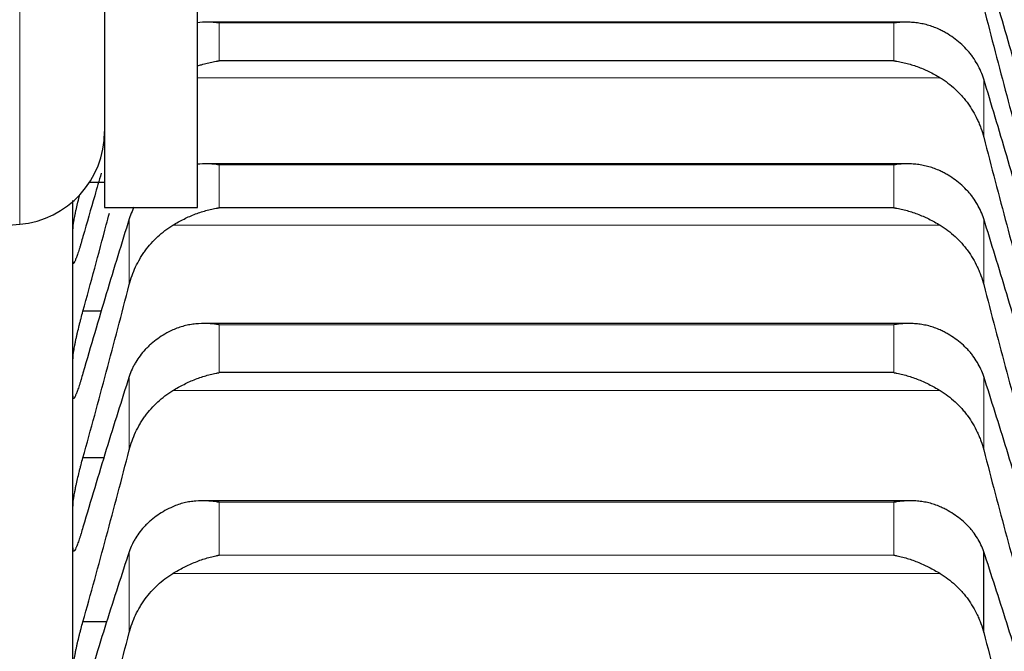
# Model space of a CAD drawing. Header units: inches. Extents: x 0 to 17820, y -10 to 12600.
# Tile 144 of 256: x 6450 to 6503, y 9303 to 9337. Entities that reach past the tile are written whole.
import ezdxf

# ---------------------------------------------------------------- set-up
doc = ezdxf.new("R2010")
doc.units = ezdxf.units.IN
doc.layers.add('1', color=7, linetype='Continuous', true_color=0xffffff)
doc.layers.add('254', color=7, linetype='Continuous', true_color=0xffffff)
doc.styles.add('latin_extended', font='simplex.shx')
doc.dimstyles.get("Standard").update_dxf_attribs({"dimtxt": 0.18, "dimasz": 0.18, "dimexe": 0.18, "dimexo": 0.0625, "dimgap": 0.09, "dimtad": 0, "dimtih": 1, "dimtoh": 1, "dimdec": 4, "dimzin": 0, "dimdsep": 46, "dimtxsty": 'Standard', "dimcen": 0.09, "dimadec": 0, "dimazin": 0, "dimtfac": 1, "dimtdec": 4, "dimtofl": 0, "dimtmove": 0, "dimatfit": 3, "dimfxl": 1, "dimtolj": 1, "dimtzin": 0, "dimarcsym": 0})

# ---------------------------------------------------------------- blocks, each defined once
blk = doc.blocks.new('_U1')
at = {"layer": '254', "color": 3, "linetype": 'Continuous', "lineweight": 13, "transparency": 16777216}
for p, q in [((1291.577, 10505.926), (1291.577, 7002.901)), ((6453.143, 8695.901), (6453.143, 7002.901)), ((1396.577, 7032.901), (6348.143, 7032.901))]:
    blk.add_line(p, q, dxfattribs=at)
at = {"layer": '254', "color": 3, "transparency": 16777216}
for points in [[(1396.577, 7050.401), (1396.577, 7015.401), (1291.577, 7032.901)], [(6348.143, 7015.401), (6348.143, 7050.401), (6453.143, 7032.901)]]:
    blk.add_solid(points, dxfattribs=at)
at = {"layer": 'Defpoints', "color": 0, "transparency": 16777216}
for p in [(1291.577, 10535.926), (6453.143, 8725.901), (6453.143, 7032.901)]:
    blk.add_point(p, dxfattribs=at)
at = {"layer": '254', "color": 2, "lineweight": 13, "transparency": 16777216, "insert": (3697.36, 7190.401), "char_height": 105, "attachment_point": 1, "style": 'latin_extended'}
blk.add_mtext('\\A1;5162', dxfattribs=at)

msp = doc.modelspace()

# ---------------------------------------------------------------- linework, layer by layer
at = {"layer": '1', "color": 2, "linetype": 'Continuous', "lineweight": 25}
for p, q in [((6454.843, 9619.154), (6454.843, 9332.648)), ((6459.843, 9326.401), (6459.843, 9366.401)), ((6497.909, 9336.367), (6460.4, 9336.367)), ((6497.288, 9334.289), (6460.999, 9334.289)), ((6454.843, 9332.648), (6454.843, 9326.401)), ((6497.998, 9328.747), (6460.313, 9328.747)), ((6454.844, 9327.742), (6454.026, 9327.742)), ((6453.143, 9324.38), (6453.143, 9326.781)), ((6454.843, 9326.401), (6459.843, 9326.401)), ((6497.288, 9326.385), (6460.999, 9326.385)), ((6228.143, 9306.067), (6450.279, 9325.502)), ((6453.143, 9317.27), (6453.143, 9324.38)), ((6454.677, 9320.818), (6453.681, 9320.818)), ((6498.086, 9320.163), (6460.226, 9320.163)), ((6453.143, 9309.214), (6453.143, 9317.27)), ((6497.288, 9317.52), (6460.999, 9317.52)), ((6454.827, 9312.941), (6453.681, 9312.941)), ((6498.175, 9310.629), (6460.138, 9310.629)), ((6453.143, 9300.223), (6453.143, 9309.214)), ((6502.117, 9303.541), (6502.117, 9307.893)), ((6454.984, 9304.124), (6453.681, 9304.124))]:
    msp.add_line(p, q, dxfattribs=at)
at = {"layer": '1', "color": 110, "linetype": 'Continuous', "lineweight": 13}
for p, q in [((6450.279, 9475.901), (6450.279, 9325.502)), ((6497.288, 9336.327), (6460.999, 9336.327)), ((6460.999, 9334.289), (6460.999, 9336.327)), ((6497.288, 9334.289), (6497.288, 9336.327)), ((6499.775, 9333.38), (6459.844, 9333.38)), ((6502.117, 9330.183), (6502.117, 9333.305)), ((6497.288, 9328.695), (6460.999, 9328.695)), ((6460.999, 9326.385), (6460.999, 9328.695)), ((6497.288, 9326.385), (6497.288, 9328.695)), ((6456.17, 9322.253), (6456.17, 9325.79)), ((6502.117, 9322.253), (6502.117, 9325.79)), ((6499.775, 9325.449), (6458.512, 9325.449)), ((6497.288, 9320.098), (6460.999, 9320.098)), ((6460.999, 9317.52), (6460.999, 9320.098)), ((6497.288, 9317.52), (6497.288, 9320.098)), ((6456.17, 9313.367), (6456.17, 9317.315)), ((6502.117, 9313.367), (6502.117, 9317.315)), ((6499.775, 9316.557), (6458.512, 9316.557)), ((6497.288, 9310.549), (6460.999, 9310.549)), ((6460.999, 9307.707), (6460.999, 9310.549)), ((6497.288, 9307.707), (6497.288, 9310.549)), ((6456.17, 9303.541), (6456.17, 9307.893)), ((6497.288, 9307.707), (6460.999, 9307.707)), ((6499.775, 9306.72), (6458.512, 9306.72))]:
    msp.add_line(p, q, dxfattribs=at)
at = {"layer": '1', "color": 2, "linetype": 'Continuous', "lineweight": 25}
msp.add_arc((6449.843, 9330.483), 5, 275, 0, dxfattribs=at)
for points in [[(6502.117, 9343.129), (6502.321, 9342.339), (6502.731, 9340.762), (6503.35, 9338.401), (6503.975, 9336.048), (6504.395, 9334.483), (6504.606, 9333.702)], [(6504.606, 9331.222), (6504.395, 9331.972), (6503.975, 9333.457), (6503.35, 9335.637), (6502.731, 9337.769), (6502.321, 9339.159), (6502.117, 9339.846)], [(6502.117, 9337.146), (6502.321, 9336.354), (6502.731, 9334.776), (6503.35, 9332.419), (6503.975, 9330.074), (6504.395, 9328.518), (6504.606, 9327.742)], [(6504.606, 9324.84), (6504.395, 9325.58), (6503.975, 9327.042), (6503.35, 9329.184), (6502.731, 9331.275), (6502.321, 9332.634), (6502.117, 9333.305)], [(6502.117, 9330.183), (6502.321, 9329.392), (6502.731, 9327.815), (6503.35, 9325.466), (6503.975, 9323.132), (6504.395, 9321.587), (6504.606, 9320.818)], [(6456.17, 9325.79), (6455.966, 9325.137), (6455.556, 9323.811), (6454.937, 9321.766), (6454.312, 9319.665), (6453.892, 9318.227), (6453.681, 9317.499)], [(6504.606, 9317.499), (6504.395, 9318.227), (6503.975, 9319.665), (6503.35, 9321.766), (6502.731, 9323.811), (6502.321, 9325.137), (6502.117, 9325.79)], [(6453.143, 9324.38), (6453.143, 9324.686), (6453.144, 9324.992), (6453.146, 9325.297)], [(6453.146, 9323.463), (6453.144, 9323.769), (6453.143, 9324.074), (6453.143, 9324.38)], [(6453.681, 9312.941), (6453.892, 9313.703), (6454.312, 9315.234), (6454.937, 9317.552), (6455.556, 9319.89), (6455.966, 9321.463), (6456.17, 9322.253)], [(6502.117, 9322.253), (6502.321, 9321.463), (6502.731, 9319.89), (6503.35, 9317.552), (6503.975, 9315.234), (6504.395, 9313.703), (6504.606, 9312.941)], [(6453.143, 9317.27), (6453.143, 9317.62), (6453.144, 9317.97), (6453.146, 9318.319)], [(6453.146, 9316.221), (6453.144, 9316.571), (6453.143, 9316.921), (6453.143, 9317.27)], [(6456.17, 9317.315), (6455.966, 9316.68), (6455.556, 9315.389), (6454.937, 9313.393), (6454.312, 9311.337), (6453.892, 9309.926), (6453.681, 9309.211)], [(6504.606, 9309.211), (6504.395, 9309.926), (6503.975, 9311.337), (6503.35, 9313.393), (6502.731, 9315.389), (6502.321, 9316.68), (6502.117, 9317.315)], [(6453.681, 9304.124), (6453.892, 9304.878), (6454.312, 9306.393), (6454.937, 9308.691), (6455.556, 9311.014), (6455.966, 9312.58), (6456.17, 9313.367)], [(6502.117, 9313.367), (6502.321, 9312.58), (6502.731, 9311.014), (6503.35, 9308.691), (6503.975, 9306.393), (6504.395, 9304.878), (6504.606, 9304.124)], [(6453.143, 9309.214), (6453.143, 9309.607), (6453.144, 9310), (6453.146, 9310.393)], [(6453.146, 9308.035), (6453.144, 9308.428), (6453.143, 9308.821), (6453.143, 9309.214)], [(6456.17, 9307.893), (6455.966, 9307.277), (6455.556, 9306.024), (6454.937, 9304.08), (6454.312, 9302.072), (6453.892, 9300.69), (6453.681, 9299.988)], [(6504.606, 9299.988), (6504.395, 9300.69), (6503.975, 9302.072), (6503.35, 9304.08), (6502.731, 9306.024), (6502.321, 9307.277), (6502.117, 9307.893)], [(6453.681, 9294.382), (6453.892, 9295.125), (6454.312, 9296.621), (6454.937, 9298.896), (6455.556, 9301.201), (6455.966, 9302.758), (6456.17, 9303.541)], [(6502.117, 9303.541), (6502.321, 9302.758), (6502.731, 9301.201), (6503.35, 9298.896), (6503.975, 9296.621), (6504.395, 9295.125), (6504.606, 9294.382)]]:
    msp.add_open_spline(points, degree=3, dxfattribs=at)
for points, knots in [([(6460.999, 9336.327), (6460.996, 9336.327), (6460.993, 9336.328), (6460.986, 9336.329), (6460.983, 9336.329), (6460.973, 9336.33), (6460.953, 9336.333), (6460.907, 9336.338), (6460.814, 9336.347), (6460.735, 9336.354), (6460.577, 9336.364), (6460.472, 9336.367), (6460.189, 9336.367), (6460.012, 9336.357), (6459.836, 9336.337)], [0, 0, 0, 0, 0.008442, 0.008442, 0.016884, 0.016884, 0.033769, 0.067538, 0.135076, 0.270152, 0.270152, 0.540303, 0.540303, 1, 1, 1, 1]), ([(6499.775, 9335.955), (6499.675, 9336.004), (6499.575, 9336.048), (6499.374, 9336.126), (6499.273, 9336.161), (6499.069, 9336.221), (6498.966, 9336.247), (6498.76, 9336.292), (6498.655, 9336.31), (6498.446, 9336.339), (6498.341, 9336.35), (6498.131, 9336.364), (6498.026, 9336.367), (6497.816, 9336.367), (6497.71, 9336.364), (6497.552, 9336.354), (6497.473, 9336.347), (6497.38, 9336.338), (6497.334, 9336.333), (6497.314, 9336.33), (6497.301, 9336.329), (6497.294, 9336.328), (6497.288, 9336.327)], [0, 0, 0, 0, 0.125, 0.125, 0.25, 0.25, 0.375, 0.375, 0.5, 0.5, 0.625, 0.625, 0.75, 0.75, 0.875, 0.875, 0.9375, 0.96875, 0.984375, 0.992188, 0.992188, 1, 1, 1, 1]), ([(6502.117, 9333.305), (6502.075, 9333.445), (6502.025, 9333.582), (6501.91, 9333.849), (6501.781, 9334.11), (6501.623, 9334.359), (6501.494, 9334.541), (6501.449, 9334.601), (6501.379, 9334.689), (6501.355, 9334.719), (6501.306, 9334.777), (6501.282, 9334.805), (6501.157, 9334.947), (6500.945, 9335.163), (6500.71, 9335.361), (6500.463, 9335.548), (6500.334, 9335.637), (6500.164, 9335.742), (6500.13, 9335.762), (6500.06, 9335.803), (6499.956, 9335.862), (6499.848, 9335.919), (6499.775, 9335.955)], [0, 0, 0, 0, 0.125, 0.125, 0.25, 0.375, 0.375, 0.4375, 0.4375, 0.46875, 0.46875, 0.5, 0.5, 0.625, 0.75, 0.75, 0.875, 0.875, 0.90625, 0.90625, 0.9375, 1, 1, 1, 1]), ([(6459.842, 9334.012), (6459.912, 9334.036), (6459.981, 9334.059), (6460.156, 9334.113), (6460.261, 9334.142), (6460.471, 9334.194), (6460.576, 9334.218), (6460.735, 9334.248), (6460.814, 9334.262), (6460.907, 9334.276), (6460.953, 9334.282), (6460.973, 9334.285), (6460.986, 9334.287), (6460.993, 9334.288), (6460.999, 9334.289)], [0, 0, 0, 0, 0.181502, 0.181502, 0.454335, 0.454335, 0.727167, 0.727167, 0.863584, 0.931792, 0.965896, 0.982948, 0.982948, 1, 1, 1, 1]), ([(6497.288, 9334.289), (6497.291, 9334.288), (6497.294, 9334.288), (6497.301, 9334.287), (6497.304, 9334.286), (6497.314, 9334.285), (6497.334, 9334.282), (6497.38, 9334.276), (6497.473, 9334.262), (6497.552, 9334.248), (6497.71, 9334.218), (6497.815, 9334.195), (6498.129, 9334.116), (6498.337, 9334.052), (6498.648, 9333.939), (6498.752, 9333.898), (6498.907, 9333.832), (6498.959, 9333.809), (6499.063, 9333.762), (6499.114, 9333.737), (6499.269, 9333.662), (6499.372, 9333.609), (6499.575, 9333.499), (6499.675, 9333.44), (6499.775, 9333.38)], [0, 0, 0, 0, 0.003906, 0.003906, 0.007812, 0.007812, 0.015625, 0.03125, 0.0625, 0.125, 0.125, 0.25, 0.25, 0.5, 0.5, 0.625, 0.625, 0.6875, 0.6875, 0.75, 0.75, 0.875, 0.875, 1, 1, 1, 1]), ([(6499.775, 9333.38), (6499.921, 9333.291), (6500.061, 9333.195), (6500.33, 9332.992), (6500.587, 9332.776), (6500.823, 9332.535), (6500.964, 9332.376), (6500.992, 9332.344), (6501.047, 9332.279), (6501.074, 9332.246), (6501.154, 9332.147), (6501.206, 9332.079), (6501.356, 9331.874), (6501.448, 9331.733), (6501.62, 9331.443), (6501.699, 9331.294), (6501.807, 9331.065), (6501.841, 9330.988), (6501.89, 9330.87), (6501.906, 9330.831), (6501.937, 9330.752), (6501.952, 9330.712), (6502.024, 9330.511), (6502.075, 9330.348), (6502.117, 9330.183)], [0, 0, 0, 0, 0.125, 0.125, 0.25, 0.375, 0.375, 0.40625, 0.40625, 0.4375, 0.4375, 0.5, 0.5, 0.625, 0.625, 0.75, 0.75, 0.8125, 0.8125, 0.84375, 0.84375, 0.875, 0.875, 1, 1, 1, 1]), ([(6460.999, 9328.695), (6460.996, 9328.695), (6460.993, 9328.696), (6460.986, 9328.697), (6460.983, 9328.697), (6460.973, 9328.699), (6460.953, 9328.701), (6460.907, 9328.707), (6460.814, 9328.719), (6460.735, 9328.726), (6460.577, 9328.739), (6460.472, 9328.744), (6460.189, 9328.75), (6460.012, 9328.743), (6459.836, 9328.726)], [0, 0, 0, 0, 0.008442, 0.008442, 0.016884, 0.016884, 0.033769, 0.067538, 0.135076, 0.270152, 0.270152, 0.540303, 0.540303, 1, 1, 1, 1]), ([(6499.775, 9328.367), (6499.675, 9328.414), (6499.575, 9328.456), (6499.374, 9328.532), (6499.273, 9328.564), (6499.069, 9328.621), (6498.966, 9328.646), (6498.76, 9328.686), (6498.655, 9328.703), (6498.446, 9328.728), (6498.341, 9328.737), (6498.131, 9328.747), (6498.026, 9328.748), (6497.816, 9328.744), (6497.71, 9328.739), (6497.552, 9328.726), (6497.473, 9328.719), (6497.38, 9328.707), (6497.334, 9328.701), (6497.314, 9328.699), (6497.301, 9328.697), (6497.294, 9328.696), (6497.288, 9328.695)], [0, 0, 0, 0, 0.125, 0.125, 0.25, 0.25, 0.375, 0.375, 0.5, 0.5, 0.625, 0.625, 0.75, 0.75, 0.875, 0.875, 0.9375, 0.96875, 0.984375, 0.992187, 0.992187, 1, 1, 1, 1]), ([(6502.117, 9325.79), (6502.075, 9325.927), (6502.025, 9326.06), (6501.91, 9326.32), (6501.781, 9326.574), (6501.623, 9326.816), (6501.494, 9326.993), (6501.449, 9327.052), (6501.379, 9327.138), (6501.355, 9327.166), (6501.306, 9327.222), (6501.282, 9327.25), (6501.157, 9327.388), (6500.945, 9327.598), (6500.71, 9327.79), (6500.463, 9327.972), (6500.334, 9328.058), (6500.164, 9328.16), (6500.13, 9328.18), (6500.06, 9328.219), (6499.956, 9328.277), (6499.848, 9328.332), (6499.775, 9328.367)], [0, 0, 0, 0, 0.125, 0.125, 0.25, 0.375, 0.375, 0.4375, 0.4375, 0.46875, 0.46875, 0.5, 0.5, 0.625, 0.75, 0.75, 0.875, 0.875, 0.90625, 0.90625, 0.9375, 1, 1, 1, 1]), ([(6454.663, 9328.246), (6454.546, 9327.844), (6454.22, 9326.723), (6453.892, 9325.58), (6453.681, 9324.84)], [0, 0, 0, 0, 0.360128, 1, 1, 1, 1]), ([(6453.146, 9325.297), (6453.146, 9325.315), (6453.148, 9325.357), (6453.156, 9325.437), (6453.165, 9325.503), (6453.173, 9325.556), (6453.176, 9325.575), (6453.182, 9325.613), (6453.185, 9325.633), (6453.203, 9325.735), (6453.22, 9325.825), (6453.244, 9325.95), (6453.25, 9325.975), (6453.258, 9326.014), (6453.26, 9326.027), (6453.266, 9326.054), (6453.28, 9326.121), (6453.306, 9326.245), (6453.332, 9326.36), (6453.359, 9326.479), (6453.373, 9326.539), (6453.417, 9326.725), (6453.448, 9326.85), (6453.489, 9327.016), (6453.499, 9327.056), (6453.509, 9327.095)], [0, 0, 0, 0, 0.079269, 0.158538, 0.237807, 0.237807, 0.277442, 0.277442, 0.317077, 0.317077, 0.475615, 0.475615, 0.515249, 0.515249, 0.535067, 0.535067, 0.554884, 0.634153, 0.713422, 0.713422, 0.792691, 0.792691, 0.95123, 0.95123, 1, 1, 1, 1]), ([(6456.427, 9326.413), (6456.422, 9326.404), (6456.417, 9326.396), (6456.397, 9326.355), (6456.381, 9326.323), (6456.35, 9326.258), (6456.335, 9326.225), (6456.263, 9326.061), (6456.212, 9325.927), (6456.17, 9325.79)], [0, 0, 0, 0, 0.043977, 0.043977, 0.203314, 0.203314, 0.362651, 0.362651, 1, 1, 1, 1]), ([(6458.512, 9325.449), (6458.612, 9325.509), (6458.712, 9325.567), (6458.913, 9325.678), (6459.014, 9325.731), (6459.218, 9325.832), (6459.321, 9325.88), (6459.527, 9325.97), (6459.632, 9326.012), (6459.841, 9326.092), (6459.946, 9326.128), (6460.156, 9326.196), (6460.261, 9326.227), (6460.471, 9326.282), (6460.576, 9326.307), (6460.735, 9326.34), (6460.814, 9326.355), (6460.907, 9326.371), (6460.953, 9326.378), (6460.973, 9326.381), (6460.986, 9326.383), (6460.993, 9326.384), (6460.999, 9326.385)], [0, 0, 0, 0, 0.125, 0.125, 0.25, 0.25, 0.375, 0.375, 0.5, 0.5, 0.625, 0.625, 0.75, 0.75, 0.875, 0.875, 0.9375, 0.96875, 0.984375, 0.992187, 0.992187, 1, 1, 1, 1]), ([(6497.288, 9326.385), (6497.291, 9326.385), (6497.294, 9326.384), (6497.301, 9326.383), (6497.304, 9326.383), (6497.314, 9326.381), (6497.334, 9326.378), (6497.38, 9326.371), (6497.473, 9326.355), (6497.552, 9326.34), (6497.71, 9326.307), (6497.815, 9326.282), (6498.129, 9326.199), (6498.337, 9326.133), (6498.648, 9326.015), (6498.752, 9325.973), (6498.907, 9325.905), (6498.959, 9325.882), (6499.063, 9325.834), (6499.114, 9325.809), (6499.269, 9325.733), (6499.372, 9325.68), (6499.575, 9325.568), (6499.675, 9325.509), (6499.775, 9325.449)], [0, 0, 0, 0, 0.003906, 0.003906, 0.007813, 0.007813, 0.015625, 0.03125, 0.0625, 0.125, 0.125, 0.25, 0.25, 0.5, 0.5, 0.625, 0.625, 0.6875, 0.6875, 0.75, 0.75, 0.875, 0.875, 1, 1, 1, 1]), ([(6453.681, 9320.818), (6453.892, 9321.587), (6454.312, 9323.132), (6454.784, 9324.896), (6455.047, 9325.886), (6455.102, 9326.095)], [0, 0, 0, 0, 0.441026, 0.882053, 1, 1, 1, 1]), ([(6456.17, 9322.253), (6456.212, 9322.418), (6456.262, 9322.58), (6456.377, 9322.897), (6456.506, 9323.207), (6456.664, 9323.506), (6456.793, 9323.724), (6456.838, 9323.796), (6456.908, 9323.903), (6456.932, 9323.939), (6456.981, 9324.009), (6457.005, 9324.043), (6457.13, 9324.215), (6457.341, 9324.478), (6457.577, 9324.719), (6457.824, 9324.948), (6457.953, 9325.057), (6458.123, 9325.186), (6458.157, 9325.211), (6458.227, 9325.261), (6458.331, 9325.335), (6458.439, 9325.404), (6458.512, 9325.449)], [0, 0, 0, 0, 0.125, 0.125, 0.25, 0.375, 0.375, 0.4375, 0.4375, 0.46875, 0.46875, 0.5, 0.5, 0.625, 0.75, 0.75, 0.875, 0.875, 0.90625, 0.90625, 0.9375, 1, 1, 1, 1]), ([(6499.775, 9325.449), (6499.921, 9325.36), (6500.061, 9325.264), (6500.33, 9325.06), (6500.587, 9324.844), (6500.823, 9324.603), (6500.964, 9324.444), (6500.992, 9324.412), (6501.047, 9324.347), (6501.074, 9324.314), (6501.154, 9324.215), (6501.206, 9324.147), (6501.356, 9323.942), (6501.448, 9323.801), (6501.62, 9323.511), (6501.699, 9323.363), (6501.807, 9323.134), (6501.841, 9323.057), (6501.89, 9322.939), (6501.906, 9322.9), (6501.937, 9322.82), (6501.952, 9322.781), (6502.024, 9322.58), (6502.075, 9322.418), (6502.117, 9322.253)], [0, 0, 0, 0, 0.125, 0.125, 0.25, 0.375, 0.375, 0.40625, 0.40625, 0.4375, 0.4375, 0.5, 0.5, 0.625, 0.625, 0.75, 0.75, 0.8125, 0.8125, 0.84375, 0.84375, 0.875, 0.875, 1, 1, 1, 1]), ([(6453.681, 9324.84), (6453.646, 9324.716), (6453.612, 9324.597), (6453.562, 9324.427), (6453.545, 9324.371), (6453.521, 9324.29), (6453.513, 9324.263), (6453.496, 9324.21), (6453.488, 9324.184), (6453.448, 9324.057), (6453.418, 9323.964), (6453.374, 9323.838), (6453.36, 9323.798), (6453.34, 9323.741), (6453.333, 9323.723), (6453.32, 9323.688), (6453.313, 9323.671), (6453.282, 9323.59), (6453.26, 9323.537), (6453.235, 9323.485), (6453.23, 9323.475), (6453.221, 9323.457), (6453.217, 9323.449), (6453.204, 9323.426), (6453.196, 9323.415), (6453.175, 9323.39), (6453.165, 9323.386), (6453.155, 9323.398), (6453.154, 9323.401), (6453.151, 9323.409), (6453.15, 9323.414), (6453.147, 9323.431), (6453.146, 9323.445), (6453.146, 9323.463)], [0, 0, 0, 0, 0.125, 0.125, 0.1875, 0.1875, 0.21875, 0.21875, 0.25, 0.25, 0.375, 0.375, 0.4375, 0.4375, 0.46875, 0.46875, 0.5, 0.5, 0.625, 0.625, 0.65625, 0.65625, 0.6875, 0.6875, 0.75, 0.75, 0.875, 0.875, 0.90625, 0.90625, 0.9375, 0.9375, 1, 1, 1, 1]), ([(6453.146, 9318.319), (6453.146, 9318.34), (6453.148, 9318.387), (6453.156, 9318.474), (6453.165, 9318.544), (6453.173, 9318.601), (6453.176, 9318.62), (6453.182, 9318.661), (6453.185, 9318.682), (6453.203, 9318.789), (6453.22, 9318.883), (6453.244, 9319.012), (6453.25, 9319.038), (6453.258, 9319.078), (6453.26, 9319.092), (6453.266, 9319.119), (6453.28, 9319.187), (6453.306, 9319.314), (6453.332, 9319.432), (6453.359, 9319.553), (6453.373, 9319.614), (6453.417, 9319.802), (6453.448, 9319.929), (6453.495, 9320.12), (6453.512, 9320.184), (6453.536, 9320.28), (6453.545, 9320.313), (6453.562, 9320.377), (6453.57, 9320.409), (6453.612, 9320.569), (6453.646, 9320.694), (6453.681, 9320.818)], [0, 0, 0, 0, 0.0625, 0.125, 0.1875, 0.1875, 0.21875, 0.21875, 0.25, 0.25, 0.375, 0.375, 0.40625, 0.40625, 0.421875, 0.421875, 0.4375, 0.5, 0.5625, 0.5625, 0.625, 0.625, 0.75, 0.75, 0.8125, 0.8125, 0.84375, 0.84375, 0.875, 0.875, 1, 1, 1, 1]), ([(6458.512, 9319.814), (6458.366, 9319.746), (6458.226, 9319.673), (6457.957, 9319.518), (6457.7, 9319.352), (6457.463, 9319.166), (6457.323, 9319.044), (6457.295, 9319.019), (6457.24, 9318.969), (6457.213, 9318.943), (6457.133, 9318.866), (6457.081, 9318.813), (6456.931, 9318.653), (6456.839, 9318.543), (6456.667, 9318.316), (6456.588, 9318.199), (6456.48, 9318.018), (6456.445, 9317.957), (6456.397, 9317.864), (6456.381, 9317.832), (6456.35, 9317.769), (6456.335, 9317.737), (6456.263, 9317.578), (6456.212, 9317.448), (6456.17, 9317.315)], [0, 0, 0, 0, 0.125, 0.125, 0.25, 0.375, 0.375, 0.40625, 0.40625, 0.4375, 0.4375, 0.5, 0.5, 0.625, 0.625, 0.75, 0.75, 0.8125, 0.8125, 0.84375, 0.84375, 0.875, 0.875, 1, 1, 1, 1]), ([(6460.999, 9320.098), (6460.996, 9320.098), (6460.993, 9320.099), (6460.986, 9320.1), (6460.983, 9320.1), (6460.973, 9320.102), (6460.953, 9320.105), (6460.907, 9320.112), (6460.814, 9320.124), (6460.735, 9320.133), (6460.577, 9320.149), (6460.472, 9320.156), (6460.158, 9320.168), (6459.95, 9320.162), (6459.639, 9320.131), (6459.535, 9320.117), (6459.38, 9320.089), (6459.328, 9320.079), (6459.224, 9320.057), (6459.172, 9320.044), (6459.018, 9320.004), (6458.915, 9319.973), (6458.712, 9319.901), (6458.612, 9319.86), (6458.512, 9319.814)], [0, 0, 0, 0, 0.003906, 0.003906, 0.007813, 0.007813, 0.015625, 0.03125, 0.0625, 0.125, 0.125, 0.25, 0.25, 0.5, 0.5, 0.625, 0.625, 0.6875, 0.6875, 0.75, 0.75, 0.875, 0.875, 1, 1, 1, 1]), ([(6499.775, 9319.814), (6499.675, 9319.86), (6499.575, 9319.9), (6499.374, 9319.972), (6499.273, 9320.003), (6499.069, 9320.056), (6498.966, 9320.079), (6498.76, 9320.116), (6498.655, 9320.13), (6498.446, 9320.151), (6498.341, 9320.158), (6498.131, 9320.164), (6498.026, 9320.164), (6497.816, 9320.156), (6497.71, 9320.149), (6497.552, 9320.133), (6497.473, 9320.124), (6497.38, 9320.112), (6497.334, 9320.105), (6497.314, 9320.102), (6497.301, 9320.1), (6497.294, 9320.099), (6497.288, 9320.098)], [0, 0, 0, 0, 0.125, 0.125, 0.25, 0.25, 0.375, 0.375, 0.5, 0.5, 0.625, 0.625, 0.75, 0.75, 0.875, 0.875, 0.9375, 0.96875, 0.984375, 0.992188, 0.992188, 1, 1, 1, 1]), ([(6502.117, 9317.315), (6502.075, 9317.448), (6502.025, 9317.577), (6501.91, 9317.83), (6501.781, 9318.077), (6501.623, 9318.312), (6501.494, 9318.483), (6501.449, 9318.54), (6501.379, 9318.623), (6501.355, 9318.651), (6501.306, 9318.705), (6501.282, 9318.732), (6501.157, 9318.866), (6500.945, 9319.07), (6500.71, 9319.255), (6500.463, 9319.432), (6500.334, 9319.515), (6500.164, 9319.614), (6500.13, 9319.633), (6500.06, 9319.671), (6499.956, 9319.727), (6499.848, 9319.78), (6499.775, 9319.814)], [0, 0, 0, 0, 0.125, 0.125, 0.25, 0.375, 0.375, 0.4375, 0.4375, 0.46875, 0.46875, 0.5, 0.5, 0.625, 0.75, 0.75, 0.875, 0.875, 0.90625, 0.90625, 0.9375, 1, 1, 1, 1]), ([(6453.681, 9317.499), (6453.646, 9317.376), (6453.612, 9317.26), (6453.562, 9317.093), (6453.545, 9317.039), (6453.521, 9316.96), (6453.513, 9316.934), (6453.496, 9316.882), (6453.488, 9316.857), (6453.448, 9316.734), (6453.418, 9316.645), (6453.374, 9316.524), (6453.36, 9316.486), (6453.34, 9316.433), (6453.333, 9316.416), (6453.32, 9316.383), (6453.313, 9316.367), (6453.282, 9316.292), (6453.26, 9316.243), (6453.235, 9316.197), (6453.23, 9316.189), (6453.221, 9316.174), (6453.217, 9316.167), (6453.204, 9316.148), (6453.196, 9316.139), (6453.175, 9316.122), (6453.165, 9316.124), (6453.155, 9316.142), (6453.154, 9316.146), (6453.151, 9316.157), (6453.15, 9316.163), (6453.147, 9316.184), (6453.146, 9316.201), (6453.146, 9316.221)], [0, 0, 0, 0, 0.125, 0.125, 0.1875, 0.1875, 0.21875, 0.21875, 0.25, 0.25, 0.375, 0.375, 0.4375, 0.4375, 0.46875, 0.46875, 0.5, 0.5, 0.625, 0.625, 0.65625, 0.65625, 0.6875, 0.6875, 0.75, 0.75, 0.875, 0.875, 0.90625, 0.90625, 0.9375, 0.9375, 1, 1, 1, 1]), ([(6458.512, 9316.557), (6458.612, 9316.618), (6458.712, 9316.676), (6458.913, 9316.788), (6459.014, 9316.841), (6459.218, 9316.943), (6459.321, 9316.992), (6459.527, 9317.084), (6459.632, 9317.128), (6459.841, 9317.209), (6459.946, 9317.247), (6460.156, 9317.318), (6460.261, 9317.35), (6460.471, 9317.409), (6460.576, 9317.435), (6460.735, 9317.47), (6460.814, 9317.487), (6460.907, 9317.504), (6460.953, 9317.512), (6460.973, 9317.516), (6460.986, 9317.518), (6460.993, 9317.519), (6460.999, 9317.52)], [0, 0, 0, 0, 0.125, 0.125, 0.25, 0.25, 0.375, 0.375, 0.5, 0.5, 0.625, 0.625, 0.75, 0.75, 0.875, 0.875, 0.9375, 0.96875, 0.984375, 0.992188, 0.992188, 1, 1, 1, 1]), ([(6497.288, 9317.52), (6497.291, 9317.519), (6497.294, 9317.519), (6497.301, 9317.518), (6497.304, 9317.517), (6497.314, 9317.516), (6497.334, 9317.512), (6497.38, 9317.504), (6497.473, 9317.487), (6497.658, 9317.448), (6497.815, 9317.409), (6498.129, 9317.321), (6498.337, 9317.252), (6498.648, 9317.13), (6498.752, 9317.087), (6498.907, 9317.018), (6498.959, 9316.995), (6499.063, 9316.946), (6499.114, 9316.92), (6499.269, 9316.843), (6499.372, 9316.789), (6499.575, 9316.677), (6499.675, 9316.618), (6499.775, 9316.557)], [0, 0, 0, 0, 0.003906, 0.003906, 0.007813, 0.007813, 0.015625, 0.03125, 0.0625, 0.125, 0.25, 0.25, 0.5, 0.5, 0.625, 0.625, 0.6875, 0.6875, 0.75, 0.75, 0.875, 0.875, 1, 1, 1, 1]), ([(6456.17, 9313.367), (6456.212, 9313.532), (6456.262, 9313.693), (6456.377, 9314.009), (6456.506, 9314.319), (6456.664, 9314.617), (6456.793, 9314.835), (6456.838, 9314.907), (6456.908, 9315.014), (6456.932, 9315.049), (6456.981, 9315.119), (6457.005, 9315.154), (6457.13, 9315.325), (6457.341, 9315.587), (6457.577, 9315.828), (6457.824, 9316.057), (6457.953, 9316.166), (6458.123, 9316.295), (6458.157, 9316.32), (6458.227, 9316.37), (6458.331, 9316.444), (6458.439, 9316.513), (6458.512, 9316.557)], [0, 0, 0, 0, 0.125, 0.125, 0.25, 0.375, 0.375, 0.4375, 0.4375, 0.46875, 0.46875, 0.5, 0.5, 0.625, 0.75, 0.75, 0.875, 0.875, 0.90625, 0.90625, 0.9375, 1, 1, 1, 1]), ([(6499.775, 9316.557), (6499.921, 9316.468), (6500.061, 9316.373), (6500.33, 9316.169), (6500.587, 9315.953), (6500.823, 9315.712), (6500.964, 9315.554), (6500.992, 9315.522), (6501.047, 9315.457), (6501.074, 9315.424), (6501.154, 9315.325), (6501.206, 9315.258), (6501.356, 9315.052), (6501.448, 9314.912), (6501.62, 9314.623), (6501.699, 9314.474), (6501.807, 9314.246), (6501.841, 9314.169), (6501.89, 9314.052), (6501.906, 9314.013), (6501.937, 9313.933), (6501.952, 9313.894), (6502.024, 9313.694), (6502.075, 9313.532), (6502.117, 9313.367)], [0, 0, 0, 0, 0.125, 0.125, 0.25, 0.375, 0.375, 0.40625, 0.40625, 0.4375, 0.4375, 0.5, 0.5, 0.625, 0.625, 0.75, 0.75, 0.8125, 0.8125, 0.84375, 0.84375, 0.875, 0.875, 1, 1, 1, 1]), ([(6453.146, 9310.393), (6453.146, 9310.416), (6453.148, 9310.467), (6453.156, 9310.562), (6453.165, 9310.636), (6453.173, 9310.696), (6453.176, 9310.717), (6453.182, 9310.76), (6453.185, 9310.781), (6453.203, 9310.893), (6453.22, 9310.991), (6453.244, 9311.124), (6453.25, 9311.151), (6453.258, 9311.192), (6453.26, 9311.206), (6453.266, 9311.234), (6453.28, 9311.304), (6453.306, 9311.434), (6453.332, 9311.554), (6453.359, 9311.676), (6453.373, 9311.738), (6453.417, 9311.928), (6453.448, 9312.056), (6453.495, 9312.247), (6453.512, 9312.312), (6453.536, 9312.408), (6453.545, 9312.44), (6453.562, 9312.504), (6453.57, 9312.536), (6453.612, 9312.695), (6453.646, 9312.819), (6453.681, 9312.941)], [0, 0, 0, 0, 0.0625, 0.125, 0.1875, 0.1875, 0.21875, 0.21875, 0.25, 0.25, 0.375, 0.375, 0.40625, 0.40625, 0.421875, 0.421875, 0.4375, 0.5, 0.5625, 0.5625, 0.625, 0.625, 0.75, 0.75, 0.8125, 0.8125, 0.84375, 0.84375, 0.875, 0.875, 1, 1, 1, 1]), ([(6458.512, 9310.31), (6458.366, 9310.244), (6458.226, 9310.174), (6457.957, 9310.024), (6457.7, 9309.864), (6457.463, 9309.685), (6457.323, 9309.566), (6457.295, 9309.542), (6457.24, 9309.494), (6457.213, 9309.469), (6457.133, 9309.394), (6457.081, 9309.343), (6456.931, 9309.189), (6456.839, 9309.082), (6456.667, 9308.862), (6456.588, 9308.749), (6456.48, 9308.574), (6456.445, 9308.515), (6456.397, 9308.424), (6456.381, 9308.394), (6456.35, 9308.333), (6456.335, 9308.302), (6456.263, 9308.147), (6456.212, 9308.021), (6456.17, 9307.893)], [0, 0, 0, 0, 0.125, 0.125, 0.25, 0.375, 0.375, 0.40625, 0.40625, 0.4375, 0.4375, 0.5, 0.5, 0.625, 0.625, 0.75, 0.75, 0.8125, 0.8125, 0.84375, 0.84375, 0.875, 0.875, 1, 1, 1, 1]), ([(6460.999, 9310.549), (6460.996, 9310.549), (6460.993, 9310.55), (6460.986, 9310.551), (6460.983, 9310.552), (6460.973, 9310.553), (6460.953, 9310.557), (6460.907, 9310.564), (6460.814, 9310.579), (6460.735, 9310.589), (6460.577, 9310.607), (6460.472, 9310.616), (6460.158, 9310.634), (6459.95, 9310.632), (6459.639, 9310.607), (6459.535, 9310.594), (6459.38, 9310.57), (6459.328, 9310.561), (6459.224, 9310.54), (6459.172, 9310.529), (6459.018, 9310.491), (6458.915, 9310.462), (6458.712, 9310.393), (6458.612, 9310.354), (6458.512, 9310.31)], [0, 0, 0, 0, 0.003906, 0.003906, 0.007812, 0.007812, 0.015625, 0.03125, 0.0625, 0.125, 0.125, 0.25, 0.25, 0.5, 0.5, 0.625, 0.625, 0.6875, 0.6875, 0.75, 0.75, 0.875, 0.875, 1, 1, 1, 1]), ([(6499.775, 9310.31), (6499.675, 9310.354), (6499.575, 9310.393), (6499.374, 9310.461), (6499.273, 9310.49), (6499.069, 9310.54), (6498.966, 9310.56), (6498.76, 9310.593), (6498.655, 9310.606), (6498.446, 9310.623), (6498.341, 9310.628), (6498.131, 9310.63), (6498.026, 9310.628), (6497.816, 9310.617), (6497.71, 9310.607), (6497.552, 9310.589), (6497.473, 9310.579), (6497.38, 9310.564), (6497.334, 9310.557), (6497.314, 9310.553), (6497.301, 9310.551), (6497.294, 9310.55), (6497.288, 9310.549)], [0, 0, 0, 0, 0.125, 0.125, 0.25, 0.25, 0.375, 0.375, 0.5, 0.5, 0.625, 0.625, 0.75, 0.75, 0.875, 0.875, 0.9375, 0.96875, 0.984375, 0.992188, 0.992188, 1, 1, 1, 1]), ([(6502.117, 9307.893), (6502.075, 9308.021), (6502.025, 9308.147), (6501.91, 9308.392), (6501.781, 9308.631), (6501.623, 9308.858), (6501.494, 9309.024), (6501.449, 9309.079), (6501.379, 9309.16), (6501.355, 9309.186), (6501.306, 9309.239), (6501.282, 9309.265), (6501.157, 9309.394), (6500.945, 9309.591), (6500.71, 9309.771), (6500.463, 9309.941), (6500.334, 9310.022), (6500.164, 9310.117), (6500.13, 9310.135), (6500.06, 9310.172), (6499.956, 9310.226), (6499.848, 9310.277), (6499.775, 9310.31)], [0, 0, 0, 0, 0.125, 0.125, 0.25, 0.375, 0.375, 0.4375, 0.4375, 0.46875, 0.46875, 0.5, 0.5, 0.625, 0.75, 0.75, 0.875, 0.875, 0.90625, 0.90625, 0.9375, 1, 1, 1, 1]), ([(6453.681, 9309.211), (6453.646, 9309.09), (6453.612, 9308.975), (6453.562, 9308.812), (6453.545, 9308.76), (6453.521, 9308.683), (6453.513, 9308.657), (6453.496, 9308.608), (6453.488, 9308.583), (6453.448, 9308.465), (6453.418, 9308.379), (6453.374, 9308.265), (6453.36, 9308.229), (6453.34, 9308.179), (6453.333, 9308.163), (6453.32, 9308.132), (6453.313, 9308.117), (6453.282, 9308.048), (6453.26, 9308.005), (6453.235, 9307.965), (6453.23, 9307.958), (6453.221, 9307.945), (6453.217, 9307.939), (6453.204, 9307.925), (6453.196, 9307.919), (6453.175, 9307.909), (6453.165, 9307.916), (6453.155, 9307.941), (6453.154, 9307.947), (6453.151, 9307.96), (6453.15, 9307.967), (6453.147, 9307.992), (6453.146, 9308.012), (6453.146, 9308.035)], [0, 0, 0, 0, 0.125, 0.125, 0.1875, 0.1875, 0.21875, 0.21875, 0.25, 0.25, 0.375, 0.375, 0.4375, 0.4375, 0.46875, 0.46875, 0.5, 0.5, 0.625, 0.625, 0.65625, 0.65625, 0.6875, 0.6875, 0.75, 0.75, 0.875, 0.875, 0.90625, 0.90625, 0.9375, 0.9375, 1, 1, 1, 1]), ([(6458.512, 9306.72), (6458.612, 9306.781), (6458.712, 9306.839), (6458.913, 9306.951), (6459.014, 9307.005), (6459.218, 9307.108), (6459.321, 9307.158), (6459.527, 9307.252), (6459.632, 9307.296), (6459.841, 9307.38), (6459.946, 9307.42), (6460.156, 9307.492), (6460.261, 9307.526), (6460.471, 9307.588), (6460.576, 9307.616), (6460.735, 9307.653), (6460.814, 9307.671), (6460.907, 9307.69), (6460.953, 9307.699), (6460.973, 9307.703), (6460.986, 9307.705), (6460.993, 9307.706), (6460.999, 9307.707)], [0, 0, 0, 0, 0.125, 0.125, 0.25, 0.25, 0.375, 0.375, 0.5, 0.5, 0.625, 0.625, 0.75, 0.75, 0.875, 0.875, 0.9375, 0.96875, 0.984375, 0.992188, 0.992188, 1, 1, 1, 1]), ([(6497.288, 9307.707), (6497.291, 9307.707), (6497.294, 9307.706), (6497.301, 9307.705), (6497.304, 9307.704), (6497.314, 9307.703), (6497.334, 9307.699), (6497.38, 9307.69), (6497.473, 9307.671), (6497.658, 9307.63), (6497.815, 9307.588), (6498.129, 9307.496), (6498.337, 9307.424), (6498.648, 9307.299), (6498.752, 9307.255), (6498.907, 9307.185), (6498.959, 9307.161), (6499.063, 9307.111), (6499.114, 9307.085), (6499.269, 9307.007), (6499.372, 9306.953), (6499.575, 9306.84), (6499.675, 9306.781), (6499.775, 9306.72)], [0, 0, 0, 0, 0.003906, 0.003906, 0.007813, 0.007813, 0.015625, 0.03125, 0.0625, 0.125, 0.25, 0.25, 0.5, 0.5, 0.625, 0.625, 0.6875, 0.6875, 0.75, 0.75, 0.875, 0.875, 1, 1, 1, 1]), ([(6456.17, 9303.541), (6456.212, 9303.705), (6456.262, 9303.866), (6456.377, 9304.18), (6456.506, 9304.489), (6456.664, 9304.786), (6456.793, 9305.003), (6456.838, 9305.075), (6456.908, 9305.181), (6456.932, 9305.216), (6456.981, 9305.286), (6457.005, 9305.32), (6457.13, 9305.491), (6457.341, 9305.753), (6457.577, 9305.992), (6457.824, 9306.221), (6457.953, 9306.33), (6458.123, 9306.458), (6458.157, 9306.484), (6458.227, 9306.533), (6458.331, 9306.607), (6458.439, 9306.676), (6458.512, 9306.72)], [0, 0, 0, 0, 0.125, 0.125, 0.25, 0.375, 0.375, 0.4375, 0.4375, 0.46875, 0.46875, 0.5, 0.5, 0.625, 0.75, 0.75, 0.875, 0.875, 0.90625, 0.90625, 0.9375, 1, 1, 1, 1]), ([(6499.775, 9306.72), (6499.921, 9306.632), (6500.061, 9306.536), (6500.33, 9306.333), (6500.587, 9306.117), (6500.823, 9305.877), (6500.964, 9305.719), (6500.992, 9305.688), (6501.047, 9305.623), (6501.074, 9305.59), (6501.154, 9305.491), (6501.206, 9305.424), (6501.356, 9305.219), (6501.448, 9305.079), (6501.62, 9304.791), (6501.699, 9304.643), (6501.807, 9304.416), (6501.841, 9304.339), (6501.89, 9304.223), (6501.906, 9304.184), (6501.937, 9304.105), (6501.952, 9304.065), (6502.024, 9303.866), (6502.075, 9303.705), (6502.117, 9303.541)], [0, 0, 0, 0, 0.125, 0.125, 0.25, 0.375, 0.375, 0.40625, 0.40625, 0.4375, 0.4375, 0.5, 0.5, 0.625, 0.625, 0.75, 0.75, 0.8125, 0.8125, 0.84375, 0.84375, 0.875, 0.875, 1, 1, 1, 1]), ([(6453.146, 9301.53), (6453.146, 9301.556), (6453.148, 9301.612), (6453.156, 9301.714), (6453.165, 9301.792), (6453.173, 9301.855), (6453.176, 9301.877), (6453.182, 9301.922), (6453.185, 9301.944), (6453.203, 9302.061), (6453.22, 9302.162), (6453.244, 9302.299), (6453.25, 9302.326), (6453.258, 9302.369), (6453.26, 9302.383), (6453.266, 9302.412), (6453.28, 9302.484), (6453.306, 9302.616), (6453.332, 9302.738), (6453.359, 9302.862), (6453.373, 9302.924), (6453.417, 9303.116), (6453.448, 9303.244), (6453.495, 9303.436), (6453.512, 9303.5), (6453.536, 9303.596), (6453.545, 9303.628), (6453.562, 9303.692), (6453.57, 9303.724), (6453.612, 9303.882), (6453.646, 9304.005), (6453.681, 9304.124)], [0, 0, 0, 0, 0.0625, 0.125, 0.1875, 0.1875, 0.21875, 0.21875, 0.25, 0.25, 0.375, 0.375, 0.40625, 0.40625, 0.421875, 0.421875, 0.4375, 0.5, 0.5625, 0.5625, 0.625, 0.625, 0.75, 0.75, 0.8125, 0.8125, 0.84375, 0.84375, 0.875, 0.875, 1, 1, 1, 1])]:
    msp.add_open_spline(points, degree=3, knots=knots, dxfattribs=at)

# ---------------------------------------------------------------- dimensions: what is measured, and where the dimension line sits
at = {"layer": '254', "color": 2, "linetype": 'Continuous', "lineweight": 13}
dim = msp.add_linear_dim(base=(6453.143, 7032.901), p1=(1291.577, 10535.926), p2=(6453.143, 8725.901), dimstyle='Standard', override={"dimscale": 30, "dimtxt": 3.5, "dimasz": 3.5, "dimexe": 1, "dimexo": 1, "dimgap": 1.75, "dimtad": 1, "dimtih": 1, "dimtoh": 0, "dimdec": 0, "dimlfac": 1, "dimzin": 8, "dimdsep": 46, "dimlunit": 2, "dimtxsty": 'latin_extended', "dimsah": 1, "dimse1": 0, "dimse2": 0, "dimsd1": 0, "dimsd2": 0, "dimclrd": 3, "dimclre": 3, "dimclrt": 2, "dimtol": 0, "dimtm": -0.1, "dimtfac": 0.714286, "dimtdec": 3, "dimtofl": 1, "dimtmove": 0, "dimtzin": 8, "dimlwd": 13, "dimlwe": 13}, dxfattribs=at)
dim.commit()
dim.dimension.update_dxf_attribs({"geometry": '_U1', "text_midpoint": (3872.36, 7032.901), "dimtype": 160})

doc.saveas('drawing.dxf')
